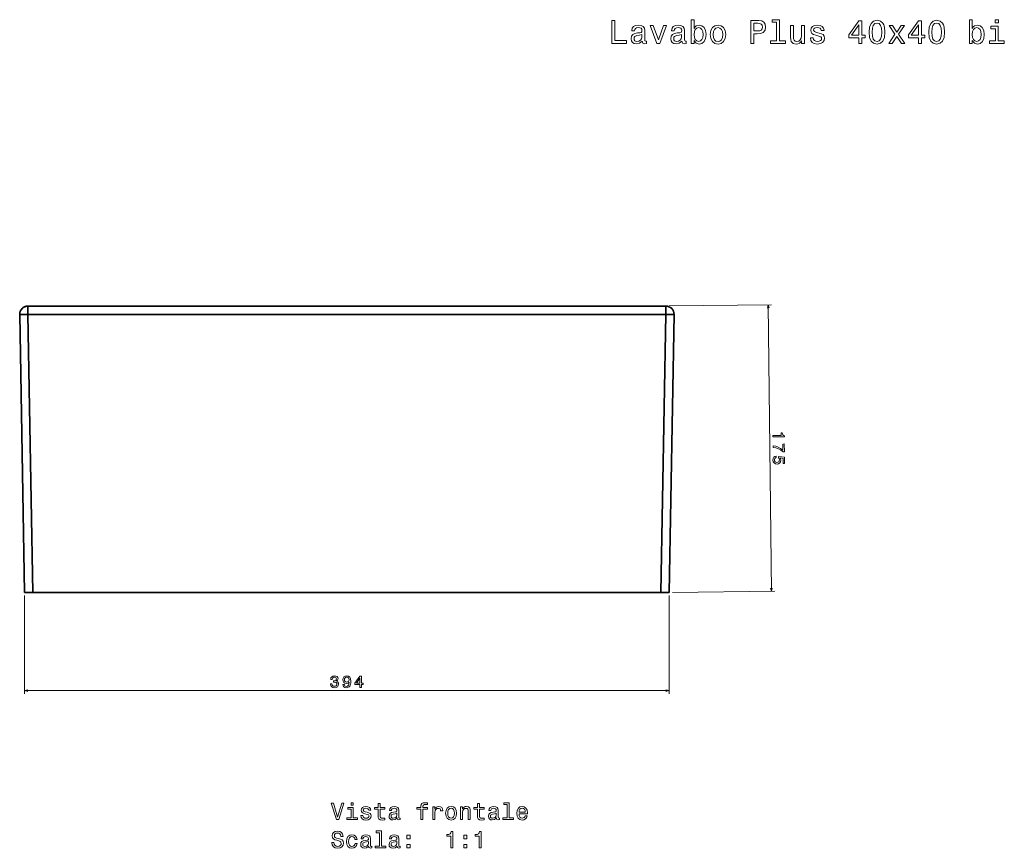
# Model space of a CAD drawing. Extents: x 395 to 1604, y 64 to 1265.
# Tile 2 of 3: x 395 to 996, y 759 to 1265. Entities that reach past the tile are written whole.
import ezdxf

# ---------------------------------------------------------------- set-up
doc = ezdxf.new("R2010")
doc.units = 0

msp = doc.modelspace()

# ---------------------------------------------------------------- linework, layer by layer
at = {"color": 7, "lineweight": 35, "ltscale": 0.127182}
for p, q in [((399.59, 1090.2), (399.59, 1085.11)), ((399.59, 1090.2), (399.59, 1085.11)), ((789.41, 1085.11), (789.41, 1090.2)), ((789.41, 1085.11), (789.41, 1090.2))]:
    msp.add_line(p, q, dxfattribs=at)
at = {"color": 7, "lineweight": 35}
for p, q in [((399.59, 1090.2), (789.41, 1090.2)), ((789.41, 1090.2), (399.59, 1090.2)), ((789.41, 1090.2), (399.59, 1090.2)), ((439.73, 1090.2), (749.27, 1090.2)), ((749.27, 1090.2), (439.73, 1090.2)), ((397.55, 915.2), (394.59, 1085.11)), ((394.59, 1085.11), (397.55, 915.2)), ((789.41, 1085.11), (399.59, 1085.11)), ((399.59, 1085.11), (402.55, 915.2)), ((789.41, 1085.11), (399.59, 1085.11)), ((399.59, 1085.11), (402.55, 915.2)), ((786.45, 915.2), (789.41, 1085.11)), ((789.41, 1085.11), (786.45, 915.2)), ((794.41, 1085.11), (791.45, 915.2)), ((791.45, 915.2), (794.41, 1085.11)), ((794.41, 1085.11), (791.45, 915.2)), ((402.55, 915.2), (786.45, 915.2)), ((402.55, 915.2), (786.45, 915.2))]:
    msp.add_line(p, q, dxfattribs=at)
at = {"color": 7, "lineweight": 35, "ltscale": 0.499315}
for p, q in [((439.73, 1090.2), (419.76, 1090.2)), ((419.76, 1090.2), (439.73, 1090.2)), ((749.27, 1090.2), (769.24, 1090.2)), ((769.24, 1090.2), (749.27, 1090.2))]:
    msp.add_line(p, q, dxfattribs=at)
at = {"color": 7, "lineweight": 35, "ltscale": 0.000428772}
for p, q in [((419.76, 1090.2), (419.77, 1090.2)), ((769.24, 1090.2), (769.23, 1090.2))]:
    msp.add_line(p, q, dxfattribs=at)
at = {"color": 7, "lineweight": 35, "ltscale": 0.00030365}
for p, q in [((575.01, 1090.2), (575, 1090.2)), ((613.99, 1090.2), (614, 1090.2))]:
    msp.add_line(p, q, dxfattribs=at)
at = {"color": 7, "lineweight": 35, "ltscale": 0.487366}
for p in [(575.01, 1090.2), (613.99, 1090.2)]:
    msp.add_line(p, (594.5, 1090.2), dxfattribs=at)
at = {"color": 7, "lineweight": 13}
for p, q in [((791.41, 1090.25), (853.95, 1090.98)), ((851.95, 1090.96), (853.99, 915.92)), ((793.45, 915.22), (855.99, 915.95)), ((397.55, 913.2), (397.55, 853.16)), ((791.45, 913.2), (791.45, 853.16)), ((397.55, 855.16), (791.45, 855.16))]:
    msp.add_line(p, q, dxfattribs=at)
at = {"color": 7, "lineweight": 35, "ltscale": 0.124982}
for p, q in [((397.55, 915.2), (402.55, 915.2)), ((786.45, 915.2), (791.45, 915.2)), ((791.45, 915.2), (786.45, 915.2))]:
    msp.add_line(p, q, dxfattribs=at)
at = {"color": 7, "lineweight": 35, "ltscale": 0.124981}
msp.add_line((402.55, 915.2), (397.55, 915.2), dxfattribs=at)
at = {"color": 7, "lineweight": 13}
for points in [[(756.48, 1250.77), (765.47, 1250.77), (765.47, 1252.46), (758.33, 1252.46), (758.33, 1264.77), (756.48, 1264.77)], [(806.65, 1252.44), (807.96, 1250.89), (809.75, 1250.39), (811.45, 1250.77), (812.8, 1251.92), (813.65, 1253.76), (813.97, 1256.2), (813.65, 1258.64), (812.78, 1260.45), (811.45, 1261.58), (809.75, 1261.99), (807.98, 1261.46), (807.25, 1260.82), (806.65, 1259.95), (806.65, 1265.25), (804.87, 1265.25), (804.87, 1250.77), (806.65, 1250.77)], [(841.32, 1250.77), (843.18, 1250.77), (843.18, 1256.68), (845.24, 1256.68), (847.32, 1256.78), (848.97, 1257.49), (850.04, 1258.86), (850.4, 1260.74), (850.12, 1262.47), (849.31, 1263.74), (847.98, 1264.51), (846.17, 1264.77), (841.32, 1264.77)], [(857.08, 1263.76), (857.08, 1252.26), (853.43, 1252.26), (853.43, 1250.77), (862.49, 1250.77), (862.49, 1252.26), (858.85, 1252.26), (858.85, 1265.25), (854.3, 1265.25), (854.3, 1263.76)], [(907.41, 1250.77), (909.23, 1250.77), (909.23, 1254.24), (911.22, 1254.24), (911.22, 1255.85), (909.23, 1255.85), (909.23, 1264.47), (907.39, 1264.47), (901.26, 1256.02), (901.26, 1254.24), (907.41, 1254.24)], [(913.58, 1257.61), (913.89, 1254.44), (914.83, 1252.18), (916.35, 1250.81), (918.45, 1250.37), (920.52, 1250.81), (922.04, 1252.18), (922.96, 1254.44), (923.29, 1257.61), (922.96, 1260.76), (922.58, 1262.01), (922.04, 1263.04), (920.52, 1264.41), (918.45, 1264.87), (916.35, 1264.41), (914.83, 1263.02), (913.89, 1260.76)], [(943.84, 1250.77), (945.66, 1250.77), (945.66, 1254.24), (947.66, 1254.24), (947.66, 1255.85), (945.66, 1255.85), (945.66, 1264.47), (943.82, 1264.47), (937.69, 1256.02), (937.69, 1254.24), (943.84, 1254.24)], [(950.02, 1257.61), (950.32, 1254.44), (951.27, 1252.18), (952.78, 1250.81), (954.88, 1250.37), (956.96, 1250.81), (958.47, 1252.18), (959.4, 1254.44), (959.72, 1257.61), (959.4, 1260.76), (959.01, 1262.01), (958.47, 1263.04), (956.96, 1264.41), (954.88, 1264.87), (952.78, 1264.41), (951.27, 1263.02), (950.32, 1260.76)], [(976.66, 1252.44), (977.98, 1250.89), (979.77, 1250.39), (981.47, 1250.77), (982.82, 1251.92), (983.66, 1253.76), (983.99, 1256.2), (983.66, 1258.64), (982.8, 1260.45), (981.47, 1261.58), (979.77, 1261.99), (978, 1261.46), (977.27, 1260.82), (976.66, 1259.95), (976.66, 1265.25), (974.89, 1265.25), (974.89, 1250.77), (976.66, 1250.77)], [(992.62, 1265.25), (990.74, 1265.25), (990.74, 1263.24), (992.62, 1263.24)], [(774.98, 1252.18), (774.98, 1252.12), (775.08, 1251.44), (775.38, 1250.95), (776.65, 1250.57), (777.64, 1250.73), (777.64, 1252.1), (777.21, 1252.04), (776.65, 1252.3), (776.55, 1253.11), (776.55, 1258.72), (776.31, 1260.15), (775.6, 1261.16), (774.37, 1261.76), (772.64, 1261.99), (770.94, 1261.74), (769.69, 1261.06), (768.9, 1259.99), (768.64, 1258.58), (768.64, 1258.46), (770.23, 1258.46), (770.38, 1259.3), (770.82, 1259.91), (771.55, 1260.27), (772.58, 1260.41), (773.56, 1260.31), (774.27, 1260.01), (774.69, 1259.48), (774.83, 1258.76), (774.75, 1257.91), (774.43, 1257.49), (773.62, 1257.29), (772.11, 1257.12), (770.38, 1256.76), (769.15, 1256.12), (768.42, 1255.11), (768.2, 1253.61), (768.4, 1252.28), (769.02, 1251.29), (770.03, 1250.67), (771.43, 1250.45), (773.3, 1250.87)], [(783.93, 1250.77), (785.81, 1250.77), (789.76, 1261.6), (787.93, 1261.6), (784.88, 1252.87), (781.77, 1261.6), (779.92, 1261.6)], [(799.26, 1252.18), (799.26, 1252.12), (799.36, 1251.44), (799.67, 1250.95), (800.94, 1250.57), (801.93, 1250.73), (801.93, 1252.1), (801.5, 1252.04), (800.94, 1252.3), (800.84, 1253.11), (800.84, 1258.72), (800.6, 1260.15), (799.89, 1261.16), (798.66, 1261.76), (796.92, 1261.99), (795.23, 1261.74), (793.98, 1261.06), (793.19, 1259.99), (792.93, 1258.58), (792.93, 1258.46), (794.52, 1258.46), (794.66, 1259.3), (795.11, 1259.91), (795.83, 1260.27), (796.86, 1260.41), (797.85, 1260.31), (798.56, 1260.01), (798.98, 1259.48), (799.12, 1258.76), (799.04, 1257.91), (798.72, 1257.49), (797.91, 1257.29), (796.4, 1257.12), (794.66, 1256.76), (793.43, 1256.12), (792.71, 1255.11), (792.49, 1253.61), (792.69, 1252.28), (793.31, 1251.29), (794.32, 1250.67), (795.71, 1250.45), (797.59, 1250.87)], [(812.15, 1256.2), (811.95, 1254.38), (811.41, 1253.05), (810.54, 1252.24), (809.45, 1251.98), (808.26, 1252.24), (807.39, 1253.05), (806.85, 1254.36), (806.67, 1256.2), (806.85, 1258.01), (807.39, 1259.32), (808.26, 1260.11), (809.45, 1260.39), (810.54, 1260.11), (811.41, 1259.3), (811.95, 1257.99)], [(816.59, 1256.18), (816.92, 1253.72), (817.84, 1251.9), (819.32, 1250.77), (821.29, 1250.39), (823.25, 1250.77), (824.72, 1251.88), (825.65, 1253.7), (825.99, 1256.18), (825.65, 1258.64), (824.72, 1260.47), (823.25, 1261.58), (821.29, 1261.99), (819.32, 1261.58), (817.84, 1260.45), (816.92, 1258.64)], [(818.41, 1256.2), (818.59, 1258.01), (819.15, 1259.32), (820.06, 1260.13), (821.29, 1260.41), (822.5, 1260.13), (823.41, 1259.34), (823.98, 1258.01), (824.18, 1256.2), (823.98, 1254.36), (823.41, 1253.03), (822.5, 1252.22), (821.29, 1251.96), (820.06, 1252.22), (819.15, 1253.03), (818.59, 1254.36)], [(845.66, 1263.06), (846.87, 1262.93), (847.76, 1262.55), (848.28, 1261.85), (848.47, 1260.74), (848.26, 1259.57), (847.72, 1258.86), (846.79, 1258.5), (845.52, 1258.4), (843.18, 1258.4), (843.18, 1263.06)], [(874.04, 1261.6), (872.27, 1261.6), (872.27, 1255.35), (872.07, 1253.9), (871.48, 1252.85), (870.58, 1252.2), (869.38, 1252), (868.44, 1252.16), (867.83, 1252.65), (867.49, 1253.47), (867.41, 1254.64), (867.41, 1261.6), (865.63, 1261.6), (865.63, 1254.48), (865.69, 1253.05), (866.08, 1251.86), (867.25, 1250.77), (869.12, 1250.39), (870.13, 1250.53), (871, 1250.89), (871.74, 1251.52), (872.35, 1252.42), (872.35, 1250.77), (874.04, 1250.77)], [(883.14, 1257.08), (881.43, 1257.49), (880.16, 1257.95), (879.73, 1258.9), (879.85, 1259.57), (880.28, 1260.05), (880.96, 1260.35), (881.95, 1260.47), (882.9, 1260.35), (883.65, 1259.99), (884.13, 1259.44), (884.33, 1258.72), (886.07, 1258.72), (886.07, 1258.76), (885.77, 1260.07), (884.94, 1261.1), (883.65, 1261.74), (881.95, 1261.99), (880.24, 1261.74), (878.99, 1261.08), (878.2, 1260.09), (877.96, 1258.84), (878.14, 1257.63), (878.7, 1256.78), (879.63, 1256.18), (880.98, 1255.75), (882.96, 1255.27), (884.17, 1254.76), (884.49, 1254.36), (884.62, 1253.76), (884.43, 1253.01), (883.95, 1252.44), (883.16, 1252.08), (882.11, 1251.96), (881, 1252.08), (880.2, 1252.51), (879.65, 1253.19), (879.43, 1254.14), (877.72, 1254.14), (878, 1252.53), (878.83, 1251.36), (880.14, 1250.65), (881.95, 1250.39), (883.85, 1250.65), (885.24, 1251.36), (886.09, 1252.48), (886.39, 1253.96), (886.17, 1255.23), (885.54, 1256.1), (884.51, 1256.66)], [(902.95, 1255.85), (907.41, 1262.13), (907.41, 1255.85)], [(915.52, 1257.61), (915.68, 1260.05), (916.19, 1261.8), (917.09, 1262.83), (918.45, 1263.2), (919.78, 1262.83), (920.68, 1261.8), (921.19, 1260.05), (921.35, 1257.61), (921.19, 1255.15), (920.68, 1253.39), (919.78, 1252.36), (918.45, 1252.02), (917.09, 1252.36), (916.19, 1253.39), (915.68, 1255.15)], [(927.7, 1250.77), (930.49, 1254.99), (933.35, 1250.77), (935.49, 1250.77), (931.62, 1256.36), (935.27, 1261.6), (933.21, 1261.6), (930.57, 1257.67), (927.93, 1261.6), (925.83, 1261.6), (929.42, 1256.34), (925.63, 1250.77)], [(939.38, 1255.85), (943.84, 1262.13), (943.84, 1255.85)], [(951.95, 1257.61), (952.11, 1260.05), (952.62, 1261.8), (953.53, 1262.83), (954.88, 1263.2), (956.21, 1262.83), (957.12, 1261.8), (957.62, 1260.05), (957.78, 1257.61), (957.62, 1255.15), (957.12, 1253.39), (956.21, 1252.36), (954.88, 1252.02), (953.53, 1252.36), (952.62, 1253.39), (952.11, 1255.15)], [(982.17, 1256.2), (981.97, 1254.38), (981.43, 1253.05), (980.56, 1252.24), (979.47, 1251.98), (978.28, 1252.24), (977.41, 1253.05), (976.87, 1254.36), (976.68, 1256.2), (976.87, 1258.01), (977.41, 1259.32), (978.28, 1260.11), (979.47, 1260.39), (980.56, 1260.11), (981.43, 1259.3), (981.97, 1257.99)], [(992.56, 1252.26), (992.56, 1261.24), (988, 1261.24), (988, 1259.73), (990.79, 1259.73), (990.79, 1252.26), (987.15, 1252.26), (987.15, 1250.77), (996.23, 1250.77), (996.23, 1252.26)], [(774.77, 1254.56), (774.53, 1253.51), (773.89, 1252.71), (772.92, 1252.18), (771.73, 1252), (770.96, 1252.1), (770.42, 1252.42), (770.07, 1252.99), (769.97, 1253.78), (770.05, 1254.48), (770.38, 1254.99), (771.67, 1255.55), (773.3, 1255.79), (774.77, 1256.28)], [(799.06, 1254.56), (798.82, 1253.51), (798.17, 1252.71), (797.21, 1252.18), (796.02, 1252), (795.25, 1252.1), (794.7, 1252.42), (794.36, 1252.99), (794.26, 1253.78), (794.34, 1254.48), (794.66, 1254.99), (795.96, 1255.55), (797.59, 1255.79), (799.06, 1256.28)], [(854.88, 1011.12), (854.89, 1010.2), (861.94, 1010.28), (861.93, 1010.97), (861.32, 1011.14), (860.9, 1011.5), (860.65, 1012.05), (860.56, 1012.82), (859.84, 1012.81), (859.86, 1011.17)], [(854.95, 1004.87), (854.96, 1003.85), (856.63, 1003.53), (858.19, 1002.97), (859.64, 1002.16), (861.01, 1001.09), (861.85, 1001.1), (861.79, 1005.9), (860.87, 1005.89), (860.92, 1002.06), (859.54, 1003.15), (858.11, 1003.97), (856.59, 1004.54)], [(856.85, 998.51), (856.03, 998.28), (855.39, 997.78), (854.99, 997.05), (854.85, 996.12), (855.05, 995.1), (855.55, 994.31), (856.34, 993.82), (857.35, 993.64), (858.29, 993.82), (859.02, 994.31), (859.48, 995.08), (859.64, 996.06), (859.51, 996.81), (859.18, 997.39), (861.06, 997.13), (861.1, 994.07), (861.93, 994.07), (861.88, 997.82), (858.17, 998.33), (858.18, 997.52), (858.66, 996.94), (858.84, 996.2), (858.73, 995.55), (858.42, 995.05), (857.93, 994.73), (857.29, 994.62), (856.65, 994.72), (856.16, 995.04), (855.84, 995.53), (855.72, 996.16), (855.78, 996.7), (856.01, 997.11), (856.37, 997.42), (856.86, 997.58)], [(584.49, 859.35), (584.49, 859.28), (584.65, 858.32), (585.12, 857.59), (585.87, 857.13), (586.86, 856.95), (587.91, 857.13), (588.69, 857.57), (589.2, 858.28), (589.38, 859.18), (589.3, 859.78), (589.08, 860.26), (588.71, 860.64), (588.23, 860.91), (588.88, 861.45), (589.12, 862.32), (588.96, 863.11), (588.53, 863.7), (587.82, 864.07), (586.86, 864.21), (585.95, 864.04), (585.25, 863.6), (584.8, 862.89), (584.65, 861.96), (584.65, 861.89), (585.55, 861.89), (585.63, 862.53), (585.89, 863), (586.31, 863.28), (586.91, 863.38), (587.43, 863.3), (587.81, 863.09), (588.05, 862.74), (588.14, 862.28), (588.05, 861.79), (587.8, 861.45), (587.38, 861.25), (586.81, 861.19), (586.41, 861.2), (586.41, 860.4), (586.91, 860.42), (587.54, 860.33), (588.02, 860.09), (588.3, 859.7), (588.4, 859.18), (588.29, 858.6), (588, 858.16), (587.53, 857.89), (586.92, 857.8), (586.28, 857.9), (585.82, 858.2), (585.53, 858.69), (585.41, 859.35)], [(592.08, 858.89), (592.23, 858.09), (592.66, 857.48), (593.35, 857.1), (594.26, 856.95), (594.85, 857.02), (595.39, 857.21), (595.84, 857.52), (596.22, 857.96), (596.53, 858.52), (596.75, 859.2), (596.88, 859.99), (596.93, 860.9), (596.76, 862.32), (596.27, 863.36), (595.48, 863.98), (594.4, 864.21), (593.41, 864.02), (592.66, 863.54), (592.18, 862.79), (592.02, 861.86), (592.18, 860.89), (592.65, 860.15), (593.36, 859.69), (594.26, 859.54), (595.21, 859.73), (595.92, 860.31), (595.76, 859.19), (595.44, 858.4), (594.94, 857.92), (594.27, 857.77), (593.74, 857.84), (593.36, 858.06), (593.11, 858.42), (593.01, 858.89)], [(593, 861.87), (593.1, 862.49), (593.38, 862.99), (593.82, 863.3), (594.4, 863.41), (594.99, 863.3), (595.45, 862.99), (595.73, 862.5), (595.84, 861.88), (595.73, 861.24), (595.45, 860.77), (594.98, 860.47), (594.37, 860.37), (593.81, 860.47), (593.38, 860.77), (593.1, 861.23)], [(602.53, 857.16), (603.43, 857.16), (603.43, 858.89), (604.43, 858.89), (604.43, 859.7), (603.43, 859.7), (603.43, 864), (602.52, 864), (599.45, 859.78), (599.45, 858.89), (602.53, 858.89)], [(600.3, 859.7), (602.53, 862.83), (602.53, 859.7)], [(591.34, 786.33), (588.84, 777.82), (586.26, 786.33), (584.89, 786.33), (588.12, 776.32), (589.56, 776.32), (592.71, 786.33)], [(598.4, 777.39), (598.4, 783.8), (595.15, 783.8), (595.15, 782.72), (597.14, 782.72), (597.14, 777.39), (594.54, 777.39), (594.54, 776.32), (601.03, 776.32), (601.03, 777.39)], [(598.45, 786.67), (597.11, 786.67), (597.11, 785.23), (598.45, 785.23)], [(606.99, 780.83), (605.77, 781.12), (604.86, 781.45), (604.56, 782.13), (604.64, 782.6), (604.95, 782.95), (605.44, 783.16), (606.14, 783.25), (606.82, 783.16), (607.35, 782.91), (607.7, 782.52), (607.84, 782), (609.08, 782), (609.08, 782.03), (608.87, 782.96), (608.28, 783.7), (607.35, 784.16), (606.14, 784.33), (604.92, 784.16), (604.02, 783.68), (603.46, 782.98), (603.29, 782.08), (603.42, 781.22), (603.82, 780.61), (604.49, 780.18), (605.45, 779.88), (606.86, 779.53), (607.73, 779.17), (607.96, 778.89), (608.04, 778.45), (607.92, 777.92), (607.57, 777.52), (607.01, 777.26), (606.26, 777.17), (605.47, 777.26), (604.89, 777.56), (604.5, 778.05), (604.34, 778.73), (603.12, 778.73), (603.32, 777.57), (603.91, 776.74), (604.85, 776.23), (606.14, 776.05), (607.5, 776.23), (608.49, 776.74), (609.1, 777.55), (609.31, 778.6), (609.15, 779.51), (608.71, 780.12), (607.97, 780.53)], [(613.58, 782.72), (613.58, 778.84), (613.66, 777.59), (614.07, 776.72), (614.87, 776.22), (616.24, 776.05), (617.74, 776.12), (617.74, 777.21), (616.65, 777.13), (615.65, 777.24), (615.12, 777.6), (614.89, 778.21), (614.85, 779.06), (614.85, 782.72), (617.74, 782.72), (617.74, 783.8), (614.85, 783.8), (614.85, 786.06), (613.58, 786.06), (613.58, 783.8), (611.39, 783.8), (611.39, 782.72)], [(625.15, 777.33), (625.15, 777.29), (625.22, 776.8), (625.44, 776.45), (626.34, 776.18), (627.05, 776.29), (627.05, 777.27), (626.75, 777.23), (626.34, 777.42), (626.27, 777.99), (626.27, 782), (626.1, 783.02), (625.6, 783.74), (624.72, 784.17), (623.48, 784.33), (622.27, 784.16), (621.37, 783.67), (620.81, 782.91), (620.62, 781.9), (620.62, 781.81), (621.76, 781.81), (621.86, 782.42), (622.18, 782.85), (622.7, 783.11), (623.43, 783.21), (624.14, 783.14), (624.64, 782.92), (624.95, 782.55), (625.05, 782.03), (624.99, 781.42), (624.76, 781.12), (624.18, 780.97), (623.1, 780.86), (621.86, 780.6), (620.98, 780.14), (620.47, 779.42), (620.31, 778.35), (620.45, 777.4), (620.9, 776.7), (621.62, 776.25), (622.61, 776.09), (623.95, 776.39)], [(639.66, 782.72), (639.66, 776.32), (640.93, 776.32), (640.93, 782.72), (643.81, 782.72), (643.81, 783.8), (640.93, 783.8), (640.93, 784.27), (641.03, 784.85), (641.36, 785.24), (641.92, 785.47), (642.73, 785.56), (643.81, 785.5), (643.81, 786.59), (642.44, 786.67), (641.2, 786.54), (640.34, 786.15), (639.82, 785.47), (639.66, 784.51), (639.66, 783.8), (637.34, 783.8), (637.34, 782.72)], [(647.05, 776.32), (648.32, 776.32), (648.32, 780.74), (648.45, 781.81), (648.84, 782.57), (649.47, 783.04), (650.32, 783.19), (650.96, 783.09), (651.43, 782.8), (651.72, 782.31), (651.82, 781.65), (653.1, 781.65), (652.93, 782.82), (652.45, 783.65), (651.66, 784.16), (650.58, 784.33), (649.85, 784.22), (649.21, 783.93), (648.65, 783.44), (648.2, 782.78), (648.2, 784.06), (647.05, 784.06)], [(654.87, 780.18), (655.11, 778.42), (655.77, 777.13), (656.82, 776.32), (658.23, 776.05), (659.63, 776.32), (660.68, 777.11), (661.34, 778.41), (661.59, 780.18), (661.34, 781.94), (660.68, 783.25), (659.63, 784.04), (658.23, 784.33), (656.82, 784.04), (655.77, 783.24), (655.11, 781.94)], [(656.17, 780.2), (656.3, 781.49), (656.7, 782.43), (657.35, 783.01), (658.23, 783.21), (659.1, 783.01), (659.74, 782.44), (660.15, 781.49), (660.29, 780.2), (660.15, 778.89), (659.74, 777.93), (659.1, 777.36), (658.23, 777.17), (657.35, 777.36), (656.7, 777.93), (656.3, 778.89)], [(663.92, 776.32), (665.19, 776.32), (665.19, 780.79), (665.32, 781.81), (665.74, 782.56), (666.39, 783.02), (667.25, 783.19), (667.94, 783.05), (668.38, 782.66), (668.59, 782.01), (668.66, 781.15), (668.66, 776.32), (669.93, 776.32), (669.93, 781.41), (669.87, 782.43), (669.62, 783.28), (668.77, 784.06), (667.44, 784.33), (666.7, 784.23), (666.09, 783.96), (665.55, 783.5), (665.13, 782.88), (665.13, 784.06), (663.92, 784.06)], [(674.3, 782.72), (674.3, 778.84), (674.38, 777.59), (674.79, 776.72), (675.6, 776.22), (676.96, 776.05), (678.46, 776.12), (678.46, 777.21), (677.37, 777.13), (676.37, 777.24), (675.84, 777.6), (675.61, 778.21), (675.57, 779.06), (675.57, 782.72), (678.46, 782.72), (678.46, 783.8), (675.57, 783.8), (675.57, 786.06), (674.3, 786.06), (674.3, 783.8), (672.11, 783.8), (672.11, 782.72)], [(685.87, 777.33), (685.87, 777.29), (685.94, 776.8), (686.16, 776.45), (687.06, 776.18), (687.77, 776.29), (687.77, 777.27), (687.47, 777.23), (687.06, 777.42), (686.99, 777.99), (686.99, 782), (686.82, 783.02), (686.32, 783.74), (685.44, 784.17), (684.2, 784.33), (682.99, 784.16), (682.09, 783.67), (681.53, 782.91), (681.34, 781.9), (681.34, 781.81), (682.48, 781.81), (682.58, 782.42), (682.9, 782.85), (683.42, 783.11), (684.15, 783.21), (684.86, 783.14), (685.36, 782.92), (685.67, 782.55), (685.77, 782.03), (685.71, 781.42), (685.48, 781.12), (684.9, 780.97), (683.82, 780.86), (682.58, 780.6), (681.7, 780.14), (681.19, 779.42), (681.03, 778.35), (681.17, 777.4), (681.62, 776.7), (682.34, 776.25), (683.33, 776.09), (684.67, 776.39)], [(692.47, 785.6), (692.47, 777.39), (689.86, 777.39), (689.86, 776.32), (696.33, 776.32), (696.33, 777.39), (693.74, 777.39), (693.74, 786.67), (690.48, 786.67), (690.48, 785.6)], [(699.73, 779.82), (704.8, 779.82), (704.82, 780.41), (704.59, 782.07), (703.95, 783.31), (702.94, 784.06), (701.6, 784.33), (700.29, 784.04), (699.28, 783.24), (698.64, 781.93), (698.4, 780.2), (698.62, 778.42), (699.27, 777.13), (700.26, 776.32), (701.56, 776.05), (702.68, 776.23), (703.61, 776.72), (704.28, 777.5), (704.67, 778.54), (703.42, 778.54), (703.16, 777.96), (702.79, 777.53), (701.72, 777.19), (700.9, 777.34), (700.28, 777.85), (699.87, 778.67), (699.73, 779.78)], [(699.73, 780.89), (699.89, 781.88), (700.28, 782.62), (700.87, 783.06), (701.65, 783.22), (702.41, 783.06), (703, 782.62), (703.36, 781.88), (703.49, 780.89)], [(625, 779.03), (624.83, 778.28), (624.37, 777.7), (623.68, 777.33), (622.83, 777.2), (622.28, 777.27), (621.89, 777.5), (621.65, 777.91), (621.58, 778.47), (621.63, 778.97), (621.86, 779.33), (622.79, 779.74), (623.95, 779.91), (625, 780.25)], [(685.72, 779.03), (685.55, 778.28), (685.09, 777.7), (684.4, 777.33), (683.55, 777.2), (683, 777.27), (682.61, 777.5), (682.37, 777.91), (682.3, 778.47), (682.35, 778.97), (682.58, 779.33), (683.51, 779.74), (684.67, 779.91), (685.72, 780.25)], [(586.56, 762.34), (585.25, 762.34), (585.54, 760.82), (586.26, 759.69), (587.37, 759.02), (588.87, 758.77), (590.35, 759), (591.46, 759.63), (592.17, 760.63), (592.43, 761.94), (592.21, 763.12), (591.6, 763.89), (590.62, 764.39), (589.31, 764.76), (588.19, 765.04), (587.45, 765.36), (587.04, 765.82), (586.91, 766.54), (587.04, 767.19), (587.41, 767.67), (587.99, 768.01), (588.78, 768.12), (589.59, 767.98), (590.22, 767.59), (590.64, 766.94), (590.84, 766.06), (592.15, 766.06), (592.15, 766.09), (591.92, 767.44), (591.24, 768.45), (590.18, 769.09), (588.74, 769.3), (587.44, 769.09), (586.43, 768.48), (585.78, 767.55), (585.55, 766.33), (585.74, 765.25), (586.29, 764.52), (587.15, 764.03), (588.33, 763.65), (589.5, 763.32), (590.38, 763.01), (590.91, 762.55), (591.1, 761.8), (590.93, 761.03), (590.48, 760.46), (589.8, 760.1), (588.92, 759.98), (587.94, 760.14), (587.19, 760.6), (586.72, 761.35)], [(599.46, 764.22), (600.71, 764.22), (600.45, 765.37), (599.83, 766.28), (598.87, 766.84), (597.61, 767.06), (596.23, 766.77), (595.18, 765.96), (594.51, 764.65), (594.28, 762.89), (594.5, 761.15), (595.15, 759.85), (596.17, 759.04), (597.57, 758.77), (598.81, 758.99), (599.77, 759.59), (600.44, 760.54), (600.72, 761.81), (599.51, 761.81), (599.3, 761), (598.89, 760.4), (598.32, 760.02), (597.61, 759.91), (596.73, 760.1), (596.1, 760.67), (595.71, 761.61), (595.58, 762.93), (595.71, 764.23), (596.11, 765.17), (596.76, 765.74), (597.61, 765.95), (598.36, 765.82), (598.92, 765.48), (599.3, 764.94)], [(607.8, 760.05), (607.8, 760.01), (607.87, 759.52), (608.09, 759.17), (609, 758.9), (609.7, 759.02), (609.7, 759.99), (609.4, 759.95), (609, 760.14), (608.92, 760.72), (608.92, 764.72), (608.75, 765.74), (608.25, 766.46), (607.37, 766.9), (606.13, 767.06), (604.92, 766.88), (604.02, 766.39), (603.46, 765.63), (603.28, 764.62), (603.28, 764.53), (604.41, 764.53), (604.51, 765.14), (604.83, 765.57), (605.35, 765.83), (606.09, 765.93), (606.79, 765.86), (607.3, 765.64), (607.6, 765.27), (607.7, 764.75), (607.64, 764.14), (607.41, 763.84), (606.83, 763.7), (605.75, 763.58), (604.51, 763.32), (603.64, 762.86), (603.12, 762.14), (602.96, 761.08), (603.1, 760.12), (603.55, 759.42), (604.27, 758.97), (605.26, 758.81), (606.6, 759.12)], [(614.4, 768.32), (614.4, 760.11), (611.79, 760.11), (611.79, 759.04), (618.26, 759.04), (618.26, 760.11), (615.67, 760.11), (615.67, 769.39), (612.41, 769.39), (612.41, 768.32)], [(625.15, 760.05), (625.15, 760.01), (625.22, 759.52), (625.44, 759.17), (626.34, 758.9), (627.05, 759.02), (627.05, 759.99), (626.75, 759.95), (626.34, 760.14), (626.27, 760.72), (626.27, 764.72), (626.1, 765.74), (625.6, 766.46), (624.72, 766.9), (623.48, 767.06), (622.27, 766.88), (621.37, 766.39), (620.81, 765.63), (620.62, 764.62), (620.62, 764.53), (621.76, 764.53), (621.86, 765.14), (622.18, 765.57), (622.7, 765.83), (623.43, 765.93), (624.14, 765.86), (624.64, 765.64), (624.95, 765.27), (625.05, 764.75), (624.99, 764.14), (624.76, 763.84), (624.18, 763.7), (623.1, 763.58), (621.86, 763.32), (620.98, 762.86), (620.47, 762.14), (620.31, 761.08), (620.45, 760.12), (620.9, 759.42), (621.62, 758.97), (622.61, 758.81), (623.95, 759.12)], [(631.21, 764.63), (633.2, 764.63), (633.2, 766.78), (631.21, 766.78)], [(657.97, 759.04), (659.28, 759.04), (659.28, 769.12), (658.3, 769.12), (658.04, 768.24), (657.53, 767.65), (656.73, 767.3), (655.64, 767.19), (655.64, 766.16), (657.97, 766.16)], [(665.91, 764.63), (667.9, 764.63), (667.9, 766.78), (665.91, 766.78)], [(675.32, 759.04), (676.63, 759.04), (676.63, 769.12), (675.65, 769.12), (675.39, 768.24), (674.87, 767.65), (674.08, 767.3), (672.99, 767.19), (672.99, 766.16), (675.32, 766.16)], [(607.66, 761.75), (607.48, 761), (607.02, 760.43), (606.33, 760.05), (605.48, 759.92), (604.93, 759.99), (604.54, 760.23), (604.3, 760.63), (604.23, 761.19), (604.28, 761.7), (604.51, 762.06), (605.44, 762.46), (606.6, 762.63), (607.66, 762.98)], [(625, 761.75), (624.83, 761), (624.37, 760.43), (623.68, 760.05), (622.83, 759.92), (622.28, 759.99), (621.89, 760.23), (621.65, 760.63), (621.58, 761.19), (621.63, 761.7), (621.86, 762.06), (622.79, 762.46), (623.95, 762.63), (625, 762.98)], [(631.21, 759.04), (633.2, 759.04), (633.2, 761.19), (631.21, 761.19)], [(665.91, 759.04), (667.9, 759.04), (667.9, 761.19), (665.91, 761.19)]]:
    msp.add_lwpolyline(points, close=True, dxfattribs=at)
for points in [[(852.49, 1089.03), (851.95, 1090.96), (851.46, 1089.02)], [(853.45, 917.85), (853.99, 915.92), (854.48, 917.86)], [(399.49, 855.67), (397.55, 855.16), (399.49, 854.64)], [(789.51, 854.64), (791.45, 855.16), (789.51, 855.67)]]:
    msp.add_lwpolyline(points, dxfattribs=at)
at = {"color": 7, "lineweight": 35}
for points in [[(399.59, 1085.11), (395.68, 1085.07), (394.84, 1085.09), (394.59, 1085.11)], [(794.41, 1085.11), (794.41, 1085.11), (794.41, 1085.11), (794.4, 1085.1), (794.35, 1085.1), (793.89, 1085.08), (791.02, 1085.09), (789.41, 1085.11)]]:
    msp.add_lwpolyline(points, dxfattribs=at)
for centre, start, end in [((399.59, 1085.2), 90, 181), ((399.59, 1085.2), 90, 181), ((399.59, 1085.2), 89.99336, 128.77411), ((419.76, 1085.2), 89.80382, 90), ((769.24, 1085.2), 90, 90.19618), ((789.41, 1085.2), 359, 90), ((789.41, 1085.2), 359, 90), ((789.41, 1085.2), 359.00035, 89.99965)]:
    msp.add_arc(centre, 5, start, end, dxfattribs=at)
for centre, major_axis, start_param, end_param in [((399.59, 1085.2), (5, 0.09), 3.141593, 4.712084), ((789.41, 1085.2), (5, -0.09), 4.712694, 6.283184)]:
    msp.add_ellipse(centre, major_axis=major_axis, ratio=0.01745, start_param=start_param, end_param=end_param, dxfattribs=at)

doc.saveas('drawing.dxf')
